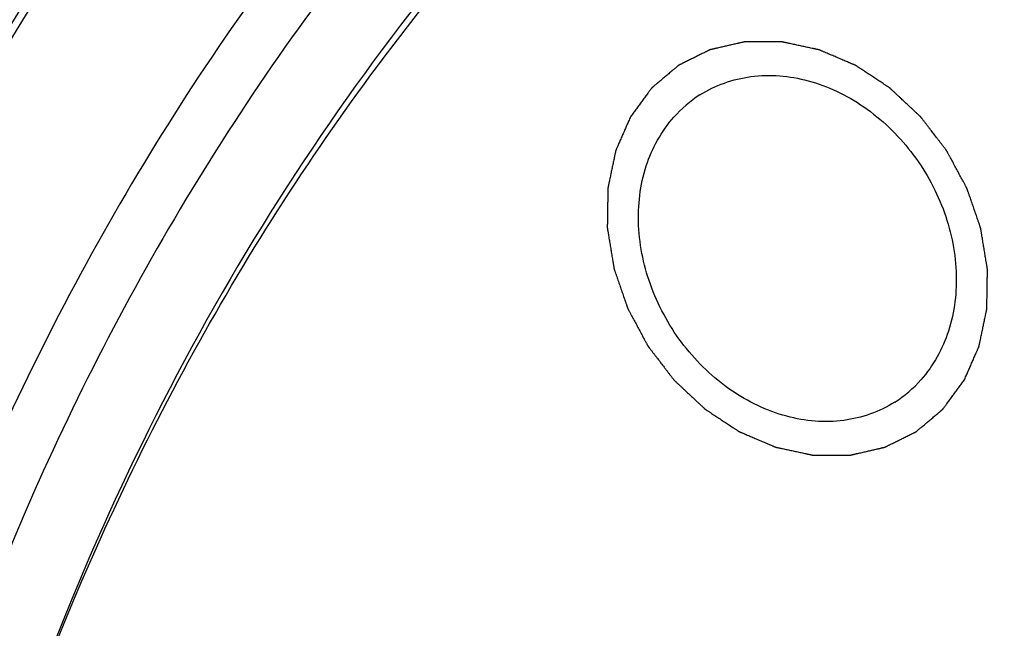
# Model space of a CAD drawing. Header units: millimetres. Extents: x 0 to 420, y 0 to 297.
# Tile 84 of 108: x 131.9 to 138.67, y 57.03 to 61.21. Entities that reach past the tile are written whole.
import ezdxf

# ---------------------------------------------------------------- set-up
doc = ezdxf.new("R2010")
doc.units = ezdxf.units.MM
doc.header["$LTSCALE"] = 23.1
for name, color, linetype in [('030', 7, 'CONTINUOUS'), ('NOS-TELESO', 7, 'CONTINUOUS'), ('PRIR-VYST', 7, 'CONTINUOUS')]:
    doc.layers.add(name, color=color, linetype=linetype)

msp = doc.modelspace()

# ---------------------------------------------------------------- linework, layer by layer
at = {"layer": '030', "color": 7, "linetype": 'Continuous'}
for points, knots in [([(140.28626, 26.71272), (138.67621, 27.98819), (135.70282, 30.90896), (132.21755, 36.08105), (129.84289, 41.80716), (128.72219, 47.75876), (128.93171, 53.59814), (130.47803, 58.98431), (132.85517, 62.8545), (135.29658, 65.36397), (136.67529, 66.41277), (137.39619, 66.88002)], [0, 0, 0, 0, 0.1326998, 0.2670249, 0.400397, 0.5304145, 0.6553332, 0.7744919, 0.8885949, 0.9445, 1, 1, 1, 1]), ([(138.33182, 65.87218), (137.63195, 65.44612), (136.29064, 64.482), (133.90509, 62.14723), (131.56252, 58.49991), (130.01067, 53.37513), (129.75448, 47.78635), (130.79282, 42.0701), (133.05376, 36.56147), (136.39701, 31.58695), (139.25819, 28.78298), (140.80823, 27.5617)], [0, 0, 0, 0, 0.055268, 0.1108992, 0.2244511, 0.343244, 0.4680874, 0.5983123, 0.7320895, 0.8668922, 1, 1, 1, 1]), ([(138.52143, 65.54923), (137.83404, 65.12855), (136.51687, 64.17725), (134.17506, 61.87565), (131.87709, 58.2836), (130.35741, 53.24012), (130.11094, 47.7422), (131.13632, 42.12025), (133.36276, 36.70323), (136.65237, 31.8116), (139.46665, 29.05417), (140.99114, 27.85302)], [0, 0, 0, 0, 0.0552639, 0.1108965, 0.2244627, 0.3432733, 0.4681283, 0.5983539, 0.7321218, 0.8669087, 1, 1, 1, 1]), ([(138.5083, 64.86202), (137.59028, 64.27181), (135.86207, 62.88187), (133.73973, 60.28075), (132.13801, 57.2387), (131.45883, 55.01551), (131.21356, 53.86769)], [0, 0, 0, 0, 0.2420781, 0.4876668, 0.7396549, 1, 1, 1, 1])]:
    msp.add_open_spline(points, degree=3, knots=knots, dxfattribs=at)
at = {"layer": 'NOS-TELESO', "color": 7, "linetype": 'Continuous'}
for points, knots in [([(138.43144, 23.49535), (136.93395, 24.67523), (134.11679, 27.31291), (130.58136, 31.90499), (127.81805, 37.00579), (125.93274, 42.42363), (124.99727, 47.95519), (125.04324, 52.53488), (125.5905, 56.04363), (126.24178, 58.5498), (127.13166, 60.92904), (128.25189, 63.15852), (129.59194, 65.21641), (131.13908, 67.08254), (132.87842, 68.73845), (134.79305, 70.16778), (136.86419, 71.35639), (139.07145, 72.29265), (141.39311, 72.96753), (143.80636, 73.3747), (146.28766, 73.51054), (148.81293, 73.37409), (151.35783, 72.96703), (153.89785, 72.29366), (156.40901, 71.36049), (159.71021, 69.7712), (162.03509, 68.23423), (163.49606, 67.08314)], [0, 0, 0, 0, 0.0674969, 0.1358969, 0.2043492, 0.2719971, 0.3380787, 0.402026, 0.4331344, 0.4636319, 0.4935394, 0.5229027, 0.5517913, 0.5802971, 0.6085306, 0.6366161, 0.6646856, 0.6928717, 0.7213013, 0.7500887, 0.7793306, 0.8091021, 0.8394549, 0.8704158, 0.9019875, 0.9341498, 1, 1, 1, 1]), ([(138.45487, 23.33533), (137.50406, 24.08447), (135.67109, 25.69479), (133.17707, 28.39059), (130.95512, 31.3441), (129.03911, 34.51043), (127.45782, 37.84199), (126.2352, 41.28858), (125.38985, 44.79837), (124.93482, 48.31854), (124.87745, 51.79612), (125.21921, 55.17866), (125.95575, 58.41496), (127.07688, 61.45571), (128.56651, 64.2541), (130.40297, 66.76668), (132.55786, 68.95335), (134.18851, 70.17342), (135.04061, 70.71561)], [0, 0, 0, 0, 0.0661044, 0.1329508, 0.2002251, 0.2675932, 0.3347168, 0.4012686, 0.4669484, 0.5314978, 0.5947153, 0.6564699, 0.7167132, 0.7754882, 0.8329337, 0.8892814, 0.944845, 1, 1, 1, 1]), ([(140.13796, 26.463), (139.32118, 27.10654), (137.74706, 28.4905), (135.60704, 30.80867), (133.70278, 33.34922), (132.06371, 36.07302), (130.71478, 38.93854), (129.67672, 41.90203), (128.96556, 44.91828), (128.59243, 47.9413), (128.56346, 50.92495), (128.87965, 53.8236), (129.53687, 56.59276), (130.52591, 59.18961), (131.83232, 61.57356), (133.43683, 63.70704), (135.31422, 65.55548), (136.73097, 66.57975), (137.4704, 67.03291)], [0, 0, 0, 0, 0.0661619, 0.1330695, 0.2004037, 0.2678253, 0.3349909, 0.4015693, 0.467257, 0.5317942, 0.5949797, 0.6566853, 0.7168677, 0.7755778, 0.8329641, 0.8892696, 0.9448197, 1, 1, 1, 1]), ([(140.29782, 26.60718), (139.48963, 27.24395), (137.93161, 28.61272), (135.81169, 30.90415), (133.92304, 33.41463), (132.29443, 36.10602), (130.95033, 38.93784), (129.9111, 41.86744), (129.19255, 44.85077), (128.80578, 47.8429), (128.75703, 50.79889), (129.04745, 53.67386), (129.57262, 55.98104), (130.15854, 57.74025), (130.84321, 59.41641), (131.89264, 61.38815), (133.19885, 63.17499), (134.37693, 64.46072), (135.3214, 65.34914), (136.32597, 66.16126), (137.03364, 66.65004), (137.39571, 66.88042)], [0, 0, 0, 0, 0.0660971, 0.1329362, 0.2002032, 0.2675639, 0.33468, 0.4012245, 0.4668971, 0.5314395, 0.59465, 0.6563979, 0.7166345, 0.7462118, 0.7754355, 0.8328746, 0.8892161, 0.9170895, 0.9448119, 0.9724318, 1, 1, 1, 1])]:
    msp.add_open_spline(points, degree=3, knots=knots, dxfattribs=at)
at = {"layer": 'PRIR-VYST', "color": 7, "linetype": 'Continuous'}
for centre, start, end in [((137.03036, 59.97601), 122.516198, 138.434897), ((137.45475, 59.30367), 302.516198, 318.434897)]:
    msp.add_arc(centre, 0.85243, start, end, dxfattribs=at)
for points, knots in [([(141.09235, 28.29612), (139.62532, 29.45664), (136.91652, 32.11609), (133.7445, 36.82791), (131.58809, 42.04462), (130.57889, 47.46438), (130.78486, 52.77597), (132.21475, 57.66909), (134.8043, 61.83736), (137.23084, 63.96048), (138.54933, 64.79944)], [0, 0, 0, 0, 0.1328555, 0.2673527, 0.4008761, 0.5309888, 0.6559231, 0.775017, 0.8890049, 1, 1, 1, 1]), ([(138.39016, 58.73563), (138.39439, 58.74528), (138.40284, 58.76458), (138.41551, 58.79352), (138.42818, 58.82247), (138.44086, 58.85141), (138.45142, 58.87553), (138.45987, 58.89483), (138.46621, 58.9093), (138.47149, 58.92136), (138.47571, 58.93101), (138.47888, 58.93825), (138.48205, 58.94548), (138.48469, 58.95151), (138.4868, 58.95634), (138.48812, 58.95935), (138.48918, 58.96176), (138.48997, 58.96357), (138.49063, 58.96508), (138.4911, 58.96613), (138.49135, 58.96674), (138.49158, 58.96718), (138.49165, 58.9677), (138.49181, 58.96836), (138.49204, 58.96954), (138.4924, 58.97121), (138.49282, 58.97322), (138.49338, 58.9759), (138.49408, 58.97925), (138.4952, 58.9846), (138.4966, 58.9913), (138.49828, 58.99934), (138.49997, 59.00737), (138.50221, 59.01809), (138.50501, 59.03148), (138.50838, 59.04756), (138.51286, 59.06899), (138.51847, 59.09578), (138.52407, 59.12257), (138.52856, 59.144), (138.53192, 59.16007), (138.53472, 59.17347), (138.53697, 59.18418), (138.53865, 59.19222), (138.54033, 59.20026), (138.54173, 59.20695), (138.54285, 59.21231), (138.54355, 59.21566), (138.54412, 59.21834), (138.54454, 59.22035), (138.54488, 59.22202), (138.54514, 59.22319), (138.54526, 59.22387), (138.5454, 59.22436), (138.54538, 59.2249), (138.5454, 59.22561), (138.54541, 59.22686), (138.54544, 59.22863), (138.54547, 59.23077), (138.54552, 59.23361), (138.54557, 59.23716), (138.54566, 59.24285), (138.54577, 59.24996), (138.5459, 59.25849), (138.54603, 59.26702), (138.54621, 59.2784), (138.54643, 59.29262), (138.54669, 59.30968), (138.54704, 59.33243), (138.54748, 59.36087), (138.54791, 59.38931), (138.54826, 59.41206), (138.54852, 59.42912), (138.54874, 59.44334), (138.54892, 59.45471), (138.54905, 59.46324), (138.54918, 59.47177), (138.54929, 59.47888), (138.54938, 59.48457), (138.54943, 59.48813), (138.54947, 59.49097), (138.54951, 59.4931), (138.54953, 59.49488), (138.54956, 59.49612), (138.54956, 59.49684), (138.5496, 59.49736), (138.54947, 59.49792), (138.54936, 59.49866), (138.54914, 59.49995), (138.54884, 59.5018), (138.54847, 59.50401), (138.54799, 59.50696), (138.54738, 59.51065), (138.5464, 59.51656), (138.54518, 59.52394), (138.54372, 59.53279), (138.54225, 59.54165), (138.5403, 59.55346), (138.53786, 59.56822), (138.53493, 59.58593), (138.53103, 59.60954), (138.52615, 59.63906), (138.52127, 59.66858), (138.51737, 59.6922), (138.51444, 59.70991), (138.512, 59.72467), (138.51005, 59.73647), (138.50858, 59.74533), (138.50712, 59.75419), (138.5059, 59.76157), (138.50492, 59.76747), (138.50431, 59.77116), (138.50382, 59.77411), (138.50346, 59.77633), (138.50315, 59.77817), (138.50294, 59.77946), (138.50281, 59.7802), (138.50275, 59.78076), (138.50254, 59.78129), (138.5023, 59.782), (138.50186, 59.78324), (138.50125, 59.78502), (138.50051, 59.78715), (138.49953, 59.79), (138.4983, 59.79355), (138.49633, 59.79924), (138.49387, 59.80635), (138.49092, 59.81489), (138.48797, 59.82342), (138.48403, 59.8348), (138.47911, 59.84902), (138.47321, 59.86609), (138.46533, 59.88884), (138.45549, 59.91728), (138.44565, 59.94573), (138.43778, 59.96848), (138.43188, 59.98555), (138.42696, 59.99977), (138.42302, 60.01115), (138.42007, 60.01968), (138.41712, 60.02822), (138.41466, 60.03533), (138.41269, 60.04102), (138.41146, 60.04457), (138.41047, 60.04742), (138.40974, 60.04955), (138.40912, 60.05133), (138.4087, 60.05257), (138.40844, 60.05328), (138.40829, 60.05382), (138.40798, 60.05432), (138.40763, 60.05499), (138.40699, 60.05616), (138.40609, 60.05784), (138.40501, 60.05985), (138.40356, 60.06253), (138.40175, 60.06588), (138.39886, 60.07124), (138.39524, 60.07794), (138.3909, 60.08598), (138.38656, 60.09402), (138.38078, 60.10474), (138.37354, 60.11814), (138.36486, 60.13422), (138.35329, 60.15566), (138.33883, 60.18246), (138.32436, 60.20926), (138.31279, 60.2307), (138.30411, 60.24679), (138.29688, 60.26019), (138.29109, 60.27091), (138.28675, 60.27895), (138.28241, 60.28699), (138.2788, 60.29369), (138.2759, 60.29905), (138.27409, 60.3024), (138.27265, 60.30508), (138.27156, 60.30709), (138.27066, 60.30876), (138.27003, 60.30994), (138.26966, 60.3106), (138.26942, 60.31112), (138.26904, 60.31156), (138.26859, 60.31217), (138.26777, 60.31322), (138.26661, 60.31473), (138.26522, 60.31654), (138.26337, 60.31895), (138.26105, 60.32197), (138.25734, 60.3268), (138.25271, 60.33283), (138.24715, 60.34007), (138.24158, 60.34732), (138.23417, 60.35697), (138.2249, 60.36904), (138.21377, 60.38352), (138.19894, 60.40283), (138.1804, 60.42697), (138.16186, 60.45111), (138.14703, 60.47042), (138.13591, 60.4849), (138.12664, 60.49697), (138.11922, 60.50663), (138.11366, 60.51387), (138.1081, 60.52111), (138.10346, 60.52714), (138.09976, 60.53197), (138.09744, 60.53499), (138.09558, 60.5374), (138.0942, 60.53921), (138.09303, 60.54072), (138.09223, 60.54178), (138.09176, 60.54238), (138.09143, 60.54285), (138.09099, 60.54322), (138.09044, 60.54375), (138.08946, 60.54466), (138.08807, 60.54597), (138.08639, 60.54753), (138.08416, 60.54962), (138.08137, 60.55223), (138.0769, 60.55641), (138.07132, 60.56163), (138.06462, 60.5679), (138.05793, 60.57416), (138.049, 60.58252), (138.03783, 60.59296), (138.02444, 60.60549), (138.00658, 60.6222), (137.98426, 60.64308), (137.96193, 60.66397), (137.94407, 60.68067), (137.93068, 60.6932), (137.91952, 60.70365), (137.91059, 60.712), (137.90389, 60.71827), (137.89719, 60.72453), (137.89161, 60.72975), (137.88714, 60.73393), (137.88435, 60.73654), (137.88212, 60.73863), (137.88045, 60.7402), (137.87905, 60.7415), (137.87808, 60.74242), (137.87751, 60.74293), (137.87711, 60.74335), (137.87664, 60.74362), (137.87603, 60.74404), (137.87496, 60.74473), (137.87343, 60.74574), (137.87159, 60.74695), (137.86914, 60.74856), (137.86608, 60.75058), (137.86119, 60.7538), (137.85507, 60.75782), (137.84773, 60.76265), (137.84038, 60.76749), (137.83059, 60.77393), (137.81835, 60.78198), (137.80366, 60.79164), (137.78408, 60.80453), (137.7596, 60.82063), (137.73513, 60.83674), (137.71554, 60.84962), (137.70086, 60.85929), (137.68862, 60.86734), (137.67883, 60.87378), (137.67148, 60.87861), (137.66414, 60.88344), (137.65802, 60.88747), (137.65312, 60.89069), (137.65006, 60.89271), (137.64762, 60.89432), (137.64578, 60.89552), (137.64425, 60.89653), (137.64318, 60.89724), (137.64257, 60.89763), (137.64212, 60.89797), (137.64162, 60.89814), (137.64097, 60.89843), (137.63983, 60.89891), (137.6382, 60.89961), (137.63624, 60.90044), (137.63364, 60.90155), (137.63038, 60.90294), (137.62517, 60.90516), (137.61865, 60.90794), (137.61083, 60.91128), (137.60301, 60.91461), (137.59259, 60.91906), (137.57956, 60.92461), (137.56392, 60.93128), (137.54307, 60.94017), (137.517, 60.95129), (137.49094, 60.9624), (137.47009, 60.97129), (137.45445, 60.97796), (137.44142, 60.98351), (137.431, 60.98796), (137.42318, 60.99129), (137.41536, 60.99463), (137.40884, 60.99741), (137.40363, 60.99963), (137.40037, 61.00102), (137.39776, 61.00213), (137.39581, 61.00296), (137.39418, 61.00366), (137.39304, 61.00415), (137.39239, 61.00441), (137.3919, 61.00466), (137.3914, 61.00473), (137.39073, 61.00488), (137.38957, 61.00513), (137.3879, 61.00549), (137.3859, 61.00591), (137.38324, 61.00648), (137.3799, 61.0072), (137.37457, 61.00834), (137.36791, 61.00976), (137.35991, 61.01147), (137.35192, 61.01318), (137.34125, 61.01546), (137.32793, 61.01831), (137.31193, 61.02173), (137.29061, 61.02629), (137.26395, 61.03198), (137.2373, 61.03768), (137.21597, 61.04224), (137.19998, 61.04566), (137.18665, 61.04851), (137.17599, 61.05079), (137.16799, 61.0525), (137.15999, 61.05421), (137.15333, 61.05563), (137.148, 61.05677), (137.14467, 61.05749), (137.142, 61.05806), (137.14, 61.05848), (137.13833, 61.05884), (137.13717, 61.05909), (137.1365, 61.05922), (137.136, 61.05937), (137.1355, 61.05933), (137.13483, 61.05934), (137.13367, 61.05934), (137.132, 61.05934), (137.13, 61.05934), (137.12733, 61.05934), (137.12399, 61.05934), (137.11865, 61.05935), (137.11198, 61.05935), (137.10397, 61.05936), (137.09596, 61.05936), (137.08529, 61.05937), (137.07194, 61.05938), (137.05593, 61.05939), (137.03457, 61.0594), (137.00788, 61.05942), (136.98119, 61.05943), (136.95984, 61.05944), (136.94382, 61.05945), (136.93048, 61.05946), (136.9198, 61.05947), (136.91179, 61.05947), (136.90378, 61.05948), (136.89711, 61.05948), (136.89177, 61.05949), (136.88844, 61.05949), (136.88577, 61.05949), (136.88377, 61.05949), (136.8821, 61.05949), (136.88093, 61.0595), (136.88027, 61.05948), (136.87975, 61.05952), (136.8793, 61.05938), (136.87868, 61.05925), (136.8776, 61.05899), (136.87604, 61.05864), (136.87419, 61.05822), (136.87171, 61.05765), (136.86861, 61.05694), (136.86366, 61.05581), (136.85746, 61.05439), (136.85003, 61.05269), (136.8426, 61.05099), (136.83269, 61.04872), (136.8203, 61.04589), (136.80543, 61.04249), (136.78561, 61.03796), (136.76083, 61.03229), (136.73605, 61.02662), (136.71623, 61.02209), (136.70137, 61.01869), (136.68898, 61.01585), (136.67907, 61.01359), (136.67163, 61.01189), (136.6642, 61.01019), (136.65801, 61.00877), (136.65305, 61.00764), (136.64995, 61.00693), (136.64748, 61.00636), (136.64562, 61.00594), (136.64407, 61.00558), (136.64298, 61.00534), (136.64237, 61.00518), (136.64189, 61.00511), (136.64149, 61.00487), (136.64092, 61.0046), (136.63994, 61.00411), (136.63854, 61.00342), (136.63686, 61.00259), (136.63462, 61.00148), (136.63182, 61.0001), (136.62735, 60.99788), (136.62175, 60.99511), (136.61503, 60.99178), (136.60831, 60.98846), (136.59935, 60.98403), (136.58816, 60.97848), (136.57472, 60.97183), (136.55681, 60.96297), (136.53441, 60.95188), (136.51202, 60.9408), (136.4941, 60.93193), (136.48067, 60.92528), (136.46947, 60.91974), (136.46051, 60.9153), (136.45379, 60.91198), (136.44707, 60.90865), (136.44148, 60.90588), (136.437, 60.90366), (136.4342, 60.90228), (136.43196, 60.90117), (136.43028, 60.90034), (136.42888, 60.89964), (136.4279, 60.89917), (136.42734, 60.89888), (136.4269, 60.8987), (136.42657, 60.89837), (136.42608, 60.89798), (136.42525, 60.89727), (136.42405, 60.89627), (136.42261, 60.89506), (136.42069, 60.89345), (136.4183, 60.89144), (136.41447, 60.88822), (136.40968, 60.88421), (136.40393, 60.87938), (136.39818, 60.87456), (136.39052, 60.86813), (136.38094, 60.86009), (136.36945, 60.85044), (136.35412, 60.83758), (136.33496, 60.8215), (136.31581, 60.80542), (136.30048, 60.79256), (136.28898, 60.78291), (136.27941, 60.77487), (136.27174, 60.76844), (136.266, 60.76361), (136.26025, 60.75879), (136.25546, 60.75477), (136.25163, 60.75155), (136.24923, 60.74954), (136.24732, 60.74794), (136.24588, 60.74673), (136.24468, 60.74572), (136.24384, 60.74503), (136.24337, 60.74461), (136.24299, 60.74434), (136.24272, 60.74392), (136.24233, 60.74341), (136.24166, 60.74249), (136.24069, 60.74119), (136.23954, 60.73962), (136.23799, 60.73754), (136.23607, 60.73493), (136.23298, 60.73076), (136.22913, 60.72554), (136.2245, 60.71928), (136.21987, 60.71303), (136.2137, 60.70468), (136.20599, 60.69425), (136.19674, 60.68173), (136.1844, 60.66504), (136.16897, 60.64418), (136.15047, 60.61915), (136.13196, 60.59411), (136.11345, 60.56908), (136.10111, 60.55239), (136.09494, 60.54404)], [0, 0, 0, 0, 0.0078125, 0.015625, 0.0234375, 0.03125, 0.0390625, 0.0429688, 0.046875, 0.0507812, 0.0527344, 0.0546875, 0.0566406, 0.0585938, 0.0595703, 0.0605469, 0.0610352, 0.0615234, 0.0620117, 0.0622559, 0.0623779, 0.0625, 0.0626221, 0.0627441, 0.0629883, 0.0634766, 0.0639648, 0.0644531, 0.0654297, 0.0664062, 0.0683594, 0.0703125, 0.0722656, 0.0742188, 0.078125, 0.0820312, 0.0859375, 0.09375, 0.1015625, 0.1054688, 0.109375, 0.1132812, 0.1152344, 0.1171875, 0.1191406, 0.1210938, 0.1220703, 0.1230469, 0.1235352, 0.1240234, 0.1245117, 0.1247559, 0.1248779, 0.125, 0.1251221, 0.1252441, 0.1254883, 0.1259766, 0.1264648, 0.1269531, 0.1279297, 0.1289062, 0.1308594, 0.1328125, 0.1347656, 0.1367188, 0.140625, 0.1445312, 0.1484375, 0.15625, 0.1640625, 0.1679688, 0.171875, 0.1757812, 0.1777344, 0.1796875, 0.1816406, 0.1835938, 0.1845703, 0.1855469, 0.1860352, 0.1865234, 0.1870117, 0.1872559, 0.1873779, 0.1875, 0.1876221, 0.1877441, 0.1879883, 0.1884766, 0.1889648, 0.1894531, 0.1904297, 0.1914062, 0.1933594, 0.1953125, 0.1972656, 0.1992188, 0.203125, 0.2070312, 0.2109375, 0.21875, 0.2265625, 0.2304688, 0.234375, 0.2382812, 0.2402344, 0.2421875, 0.2441406, 0.2460938, 0.2470703, 0.2480469, 0.2485352, 0.2490234, 0.2495117, 0.2497559, 0.2498779, 0.25, 0.2501221, 0.2502441, 0.2504883, 0.2509766, 0.2514648, 0.2519531, 0.2529297, 0.2539062, 0.2558594, 0.2578125, 0.2597656, 0.2617188, 0.265625, 0.2695312, 0.2734375, 0.28125, 0.2890625, 0.2929688, 0.296875, 0.3007812, 0.3027344, 0.3046875, 0.3066406, 0.3085938, 0.3095703, 0.3105469, 0.3110352, 0.3115234, 0.3120117, 0.3122559, 0.3123779, 0.3125, 0.3126221, 0.3127441, 0.3129883, 0.3134766, 0.3139648, 0.3144531, 0.3154297, 0.3164062, 0.3183594, 0.3203125, 0.3222656, 0.3242188, 0.328125, 0.3320312, 0.3359375, 0.34375, 0.3515625, 0.3554688, 0.359375, 0.3632812, 0.3652344, 0.3671875, 0.3691406, 0.3710938, 0.3720703, 0.3730469, 0.3735352, 0.3740234, 0.3745117, 0.3747559, 0.3748779, 0.375, 0.3751221, 0.3752441, 0.3754883, 0.3759766, 0.3764648, 0.3769531, 0.3779297, 0.3789062, 0.3808594, 0.3828125, 0.3847656, 0.3867188, 0.390625, 0.3945312, 0.3984375, 0.40625, 0.4140625, 0.4179688, 0.421875, 0.4257812, 0.4277344, 0.4296875, 0.4316406, 0.4335938, 0.4345703, 0.4355469, 0.4360352, 0.4365234, 0.4370117, 0.4372559, 0.4373779, 0.4375, 0.4376221, 0.4377441, 0.4379883, 0.4384766, 0.4389648, 0.4394531, 0.4404297, 0.4414062, 0.4433594, 0.4453125, 0.4472656, 0.4492188, 0.453125, 0.4570312, 0.4609375, 0.46875, 0.4765625, 0.4804688, 0.484375, 0.4882812, 0.4902344, 0.4921875, 0.4941406, 0.4960938, 0.4970703, 0.4980469, 0.4985352, 0.4990234, 0.4995117, 0.4997559, 0.4998779, 0.5, 0.5001221, 0.5002441, 0.5004883, 0.5009766, 0.5014648, 0.5019531, 0.5029297, 0.5039062, 0.5058594, 0.5078125, 0.5097656, 0.5117188, 0.515625, 0.5195312, 0.5234375, 0.53125, 0.5390625, 0.5429688, 0.546875, 0.5507812, 0.5527344, 0.5546875, 0.5566406, 0.5585938, 0.5595703, 0.5605469, 0.5610352, 0.5615234, 0.5620117, 0.5622559, 0.5623779, 0.5625, 0.5626221, 0.5627441, 0.5629883, 0.5634766, 0.5639648, 0.5644531, 0.5654297, 0.5664062, 0.5683594, 0.5703125, 0.5722656, 0.5742188, 0.578125, 0.5820312, 0.5859375, 0.59375, 0.6015625, 0.6054688, 0.609375, 0.6132812, 0.6152344, 0.6171875, 0.6191406, 0.6210938, 0.6220703, 0.6230469, 0.6235352, 0.6240234, 0.6245117, 0.6247559, 0.6248779, 0.625, 0.6251221, 0.6252441, 0.6254883, 0.6259766, 0.6264648, 0.6269531, 0.6279297, 0.6289062, 0.6308594, 0.6328125, 0.6347656, 0.6367188, 0.640625, 0.6445312, 0.6484375, 0.65625, 0.6640625, 0.6679688, 0.671875, 0.6757812, 0.6777344, 0.6796875, 0.6816406, 0.6835938, 0.6845703, 0.6855469, 0.6860352, 0.6865234, 0.6870117, 0.6872559, 0.6873779, 0.6875, 0.6876221, 0.6877441, 0.6879883, 0.6884766, 0.6889648, 0.6894531, 0.6904297, 0.6914062, 0.6933594, 0.6953125, 0.6972656, 0.6992188, 0.703125, 0.7070312, 0.7109375, 0.71875, 0.7265625, 0.7304688, 0.734375, 0.7382812, 0.7402344, 0.7421875, 0.7441406, 0.7460938, 0.7470703, 0.7480469, 0.7485352, 0.7490234, 0.7495117, 0.7497559, 0.7498779, 0.75, 0.7501221, 0.7502441, 0.7504883, 0.7509766, 0.7514648, 0.7519531, 0.7529297, 0.7539062, 0.7558594, 0.7578125, 0.7597656, 0.7617188, 0.765625, 0.7695312, 0.7734375, 0.78125, 0.7890625, 0.7929688, 0.796875, 0.8007812, 0.8027344, 0.8046875, 0.8066406, 0.8085938, 0.8095703, 0.8105469, 0.8110352, 0.8115234, 0.8120117, 0.8122559, 0.8123779, 0.8125, 0.8126221, 0.8127441, 0.8129883, 0.8134766, 0.8139648, 0.8144531, 0.8154297, 0.8164062, 0.8183594, 0.8203125, 0.8222656, 0.8242188, 0.828125, 0.8320312, 0.8359375, 0.84375, 0.8515625, 0.8554688, 0.859375, 0.8632812, 0.8652344, 0.8671875, 0.8691406, 0.8710938, 0.8720703, 0.8730469, 0.8735352, 0.8740234, 0.8745117, 0.8747559, 0.8748779, 0.875, 0.8751221, 0.8752441, 0.8754883, 0.8759766, 0.8764648, 0.8769531, 0.8779297, 0.8789062, 0.8808594, 0.8828125, 0.8847656, 0.8867188, 0.890625, 0.8945312, 0.8984375, 0.90625, 0.9140625, 0.9179688, 0.921875, 0.9257812, 0.9277344, 0.9296875, 0.9316406, 0.9335938, 0.9345703, 0.9355469, 0.9360352, 0.9365234, 0.9370117, 0.9372559, 0.9373779, 0.9375, 0.9376221, 0.9377441, 0.9379883, 0.9384766, 0.9389648, 0.9394531, 0.9404297, 0.9414062, 0.9433594, 0.9453125, 0.9472656, 0.9492188, 0.953125, 0.9570312, 0.9609375, 0.96875, 0.9765625, 0.984375, 0.9921875, 1, 1, 1, 1]), ([(136.57214, 60.69482), (136.67706, 60.76152), (136.92754, 60.84951), (137.33254, 60.81352), (137.7189, 60.62706), (138.04147, 60.31757), (138.26332, 59.92369), (138.35716, 59.49222), (138.30956, 59.07474), (138.17753, 58.83397), (138.09254, 58.7381)], [0, 0, 0, 0, 0.1122198, 0.2307304, 0.3580591, 0.4922104, 0.6281973, 0.7602936, 0.8843564, 1, 1, 1, 1]), ([(136.09494, 60.54404), (136.09072, 60.5344), (136.08227, 60.5151), (136.06959, 60.48616), (136.05692, 60.45721), (136.04424, 60.42827), (136.03368, 60.40415), (136.02523, 60.38485), (136.0189, 60.37038), (136.01362, 60.35832), (136.00939, 60.34867), (136.00622, 60.34143), (136.00305, 60.3342), (136.00041, 60.32817), (135.9983, 60.32334), (135.99698, 60.32033), (135.99592, 60.31792), (135.99513, 60.31611), (135.99447, 60.3146), (135.99401, 60.31355), (135.99375, 60.31294), (135.99352, 60.3125), (135.99345, 60.31198), (135.9933, 60.31132), (135.99306, 60.31014), (135.99271, 60.30847), (135.99229, 60.30646), (135.99173, 60.30378), (135.99102, 60.30043), (135.9899, 60.29508), (135.9885, 60.28838), (135.98682, 60.28034), (135.98514, 60.2723), (135.9829, 60.26159), (135.98009, 60.24819), (135.97673, 60.23212), (135.97224, 60.21069), (135.96664, 60.1839), (135.96103, 60.15711), (135.95655, 60.13568), (135.95318, 60.11961), (135.95038, 60.10621), (135.94814, 60.0955), (135.94645, 60.08746), (135.94477, 60.07942), (135.94337, 60.07273), (135.94225, 60.06737), (135.94155, 60.06402), (135.94099, 60.06134), (135.94057, 60.05933), (135.94022, 60.05766), (135.93997, 60.05649), (135.93984, 60.05581), (135.9397, 60.05532), (135.93973, 60.05478), (135.9397, 60.05407), (135.93969, 60.05282), (135.93966, 60.05105), (135.93963, 60.04891), (135.93958, 60.04607), (135.93953, 60.04252), (135.93944, 60.03683), (135.93933, 60.02972), (135.9392, 60.02119), (135.93907, 60.01266), (135.9389, 60.00128), (135.93868, 59.98706), (135.93842, 59.97), (135.93807, 59.94725), (135.93763, 59.91881), (135.93719, 59.89037), (135.93684, 59.86762), (135.93658, 59.85056), (135.93636, 59.83634), (135.93619, 59.82497), (135.93605, 59.81644), (135.93592, 59.8079), (135.93581, 59.80079), (135.93573, 59.79511), (135.93567, 59.79155), (135.93563, 59.78871), (135.93559, 59.78658), (135.93557, 59.7848), (135.93555, 59.78356), (135.93555, 59.78284), (135.9355, 59.78232), (135.93563, 59.78175), (135.93574, 59.78102), (135.93596, 59.77973), (135.93626, 59.77788), (135.93663, 59.77567), (135.93712, 59.77272), (135.93773, 59.76903), (135.9387, 59.76312), (135.93992, 59.75574), (135.94139, 59.74689), (135.94285, 59.73803), (135.9448, 59.72622), (135.94724, 59.71146), (135.95017, 59.69375), (135.95407, 59.67014), (135.95895, 59.64062), (135.96383, 59.6111), (135.96774, 59.58748), (135.97067, 59.56977), (135.9731, 59.55501), (135.97506, 59.5432), (135.97652, 59.53435), (135.97798, 59.52549), (135.9792, 59.51811), (135.98018, 59.51221), (135.98079, 59.50852), (135.98128, 59.50557), (135.98164, 59.50335), (135.98195, 59.50151), (135.98216, 59.50022), (135.98229, 59.49948), (135.98235, 59.49892), (135.98257, 59.49839), (135.9828, 59.49768), (135.98324, 59.49644), (135.98385, 59.49466), (135.98459, 59.49253), (135.98557, 59.48968), (135.9868, 59.48613), (135.98877, 59.48044), (135.99123, 59.47333), (135.99418, 59.46479), (135.99714, 59.45626), (136.00107, 59.44488), (136.00599, 59.43066), (136.0119, 59.41359), (136.01977, 59.39084), (136.02961, 59.36239), (136.03945, 59.33395), (136.04732, 59.31119), (136.05323, 59.29413), (136.05815, 59.27991), (136.06208, 59.26853), (136.06503, 59.26), (136.06799, 59.25146), (136.07045, 59.24435), (136.07241, 59.23866), (136.07364, 59.23511), (136.07463, 59.23226), (136.07537, 59.23013), (136.07598, 59.22835), (136.07641, 59.22711), (136.07666, 59.2264), (136.07682, 59.22585), (136.07712, 59.22536), (136.07747, 59.22469), (136.07811, 59.22352), (136.07901, 59.22184), (136.0801, 59.21983), (136.08154, 59.21715), (136.08335, 59.2138), (136.08625, 59.20844), (136.08986, 59.20174), (136.0942, 59.1937), (136.09854, 59.18566), (136.10433, 59.17494), (136.11156, 59.16154), (136.12024, 59.14546), (136.13181, 59.12402), (136.14628, 59.09722), (136.16074, 59.07041), (136.17231, 59.04897), (136.18099, 59.03289), (136.18823, 59.01949), (136.19401, 59.00877), (136.19835, 59.00073), (136.20269, 58.99269), (136.20631, 58.98599), (136.2092, 58.98063), (136.21101, 58.97728), (136.21246, 58.9746), (136.21354, 58.97259), (136.21445, 58.97092), (136.21507, 58.96974), (136.21544, 58.96908), (136.21569, 58.96856), (136.21606, 58.96812), (136.21652, 58.96751), (136.21733, 58.96646), (136.21849, 58.96495), (136.21988, 58.96314), (136.22174, 58.96072), (136.22405, 58.95771), (136.22776, 58.95288), (136.2324, 58.94685), (136.23796, 58.9396), (136.24352, 58.93236), (136.25094, 58.92271), (136.26021, 58.91064), (136.27133, 58.89616), (136.28616, 58.87685), (136.3047, 58.85271), (136.32324, 58.82857), (136.33807, 58.80926), (136.3492, 58.79478), (136.35846, 58.78271), (136.36588, 58.77305), (136.37144, 58.76581), (136.377, 58.75857), (136.38164, 58.75253), (136.38535, 58.74771), (136.38766, 58.74469), (136.38952, 58.74228), (136.39091, 58.74046), (136.39207, 58.73896), (136.39288, 58.7379), (136.39335, 58.7373), (136.39367, 58.73683), (136.39411, 58.73646), (136.39466, 58.73593), (136.39565, 58.73502), (136.39704, 58.73371), (136.39871, 58.73215), (136.40095, 58.73006), (136.40374, 58.72745), (136.4082, 58.72327), (136.41378, 58.71805), (136.42048, 58.71178), (136.42718, 58.70552), (136.43611, 58.69716), (136.44727, 58.68672), (136.46066, 58.67419), (136.47852, 58.65748), (136.50085, 58.6366), (136.52317, 58.61571), (136.54103, 58.59901), (136.55443, 58.58647), (136.56559, 58.57603), (136.57452, 58.56768), (136.58122, 58.56141), (136.58791, 58.55515), (136.59349, 58.54993), (136.59796, 58.54575), (136.60075, 58.54314), (136.60298, 58.54105), (136.60466, 58.53948), (136.60605, 58.53818), (136.60703, 58.53726), (136.60759, 58.53675), (136.60799, 58.53633), (136.60847, 58.53606), (136.60907, 58.53564), (136.61015, 58.53494), (136.61168, 58.53393), (136.61351, 58.53273), (136.61596, 58.53112), (136.61902, 58.5291), (136.62392, 58.52588), (136.63003, 58.52186), (136.63738, 58.51702), (136.64472, 58.51219), (136.65451, 58.50575), (136.66675, 58.4977), (136.68144, 58.48803), (136.70102, 58.47515), (136.7255, 58.45905), (136.74998, 58.44294), (136.76956, 58.43006), (136.78425, 58.42039), (136.79649, 58.41234), (136.80628, 58.4059), (136.81362, 58.40107), (136.82096, 58.39623), (136.82708, 58.39221), (136.83198, 58.38899), (136.83504, 58.38697), (136.83749, 58.38536), (136.83932, 58.38415), (136.84085, 58.38315), (136.84192, 58.38244), (136.84254, 58.38205), (136.84299, 58.38171), (136.84349, 58.38154), (136.84413, 58.38125), (136.84528, 58.38077), (136.8469, 58.38007), (136.84886, 58.37924), (136.85147, 58.37813), (136.85472, 58.37674), (136.85994, 58.37452), (136.86645, 58.37174), (136.87427, 58.3684), (136.88209, 58.36507), (136.89252, 58.36062), (136.90555, 58.35507), (136.92118, 58.3484), (136.94204, 58.33951), (136.9681, 58.32839), (136.99416, 58.31728), (137.01501, 58.30839), (137.03065, 58.30172), (137.04368, 58.29616), (137.05411, 58.29172), (137.06193, 58.28838), (137.06975, 58.28505), (137.07626, 58.28227), (137.08148, 58.28005), (137.08473, 58.27866), (137.08734, 58.27755), (137.08929, 58.27671), (137.09092, 58.27602), (137.09206, 58.27553), (137.09272, 58.27526), (137.0932, 58.27502), (137.0937, 58.27495), (137.09437, 58.27479), (137.09554, 58.27455), (137.0972, 58.27419), (137.0992, 58.27377), (137.10187, 58.2732), (137.1052, 58.27248), (137.11053, 58.27134), (137.11719, 58.26992), (137.12519, 58.26821), (137.13319, 58.2665), (137.14385, 58.26422), (137.15718, 58.26137), (137.17317, 58.25795), (137.1945, 58.25339), (137.22115, 58.24769), (137.24781, 58.242), (137.26913, 58.23744), (137.28513, 58.23402), (137.29845, 58.23117), (137.30912, 58.22889), (137.31711, 58.22718), (137.32511, 58.22547), (137.33177, 58.22405), (137.33711, 58.22291), (137.34044, 58.22219), (137.3431, 58.22162), (137.3451, 58.22119), (137.34677, 58.22084), (137.34794, 58.22059), (137.3486, 58.22046), (137.3491, 58.22031), (137.3496, 58.22035), (137.35027, 58.22034), (137.35144, 58.22034), (137.35311, 58.22034), (137.35511, 58.22034), (137.35778, 58.22034), (137.36111, 58.22033), (137.36645, 58.22033), (137.37312, 58.22033), (137.38113, 58.22032), (137.38914, 58.22032), (137.39982, 58.22031), (137.41316, 58.2203), (137.42918, 58.22029), (137.45053, 58.22028), (137.47722, 58.22026), (137.50391, 58.22025), (137.52527, 58.22023), (137.54128, 58.22022), (137.55463, 58.22022), (137.5653, 58.22021), (137.57331, 58.22021), (137.58132, 58.2202), (137.58799, 58.2202), (137.59333, 58.22019), (137.59667, 58.22019), (137.59934, 58.22019), (137.60134, 58.22019), (137.60301, 58.22019), (137.60418, 58.22018), (137.60484, 58.22019), (137.60535, 58.22016), (137.6058, 58.2203), (137.60643, 58.22043), (137.60751, 58.22068), (137.60906, 58.22103), (137.61092, 58.22146), (137.61339, 58.22203), (137.61649, 58.22274), (137.62145, 58.22387), (137.62764, 58.22529), (137.63507, 58.22699), (137.64251, 58.22869), (137.65242, 58.23095), (137.66481, 58.23379), (137.67967, 58.23719), (137.69949, 58.24172), (137.72427, 58.24739), (137.74905, 58.25306), (137.76887, 58.25759), (137.78374, 58.26099), (137.79613, 58.26383), (137.80604, 58.26609), (137.81347, 58.26779), (137.8209, 58.26949), (137.8271, 58.27091), (137.83205, 58.27204), (137.83515, 58.27275), (137.83763, 58.27332), (137.83949, 58.27374), (137.84103, 58.2741), (137.84212, 58.27434), (137.84273, 58.27449), (137.84321, 58.27456), (137.84362, 58.27481), (137.84418, 58.27507), (137.84516, 58.27557), (137.84656, 58.27625), (137.84824, 58.27709), (137.85048, 58.2782), (137.85328, 58.27958), (137.85776, 58.2818), (137.86336, 58.28457), (137.87007, 58.28789), (137.87679, 58.29122), (137.88575, 58.29565), (137.89695, 58.3012), (137.91038, 58.30785), (137.9283, 58.31671), (137.95069, 58.3278), (137.97309, 58.33888), (137.991, 58.34775), (138.00444, 58.3544), (138.01563, 58.35994), (138.02459, 58.36438), (138.03131, 58.3677), (138.03803, 58.37103), (138.04363, 58.3738), (138.04811, 58.37601), (138.05091, 58.3774), (138.05314, 58.37851), (138.05482, 58.37934), (138.05622, 58.38004), (138.05721, 58.38051), (138.05776, 58.3808), (138.0582, 58.38098), (138.05854, 58.38131), (138.05902, 58.3817), (138.05986, 58.38241), (138.06106, 58.38341), (138.06249, 58.38462), (138.06441, 58.38623), (138.0668, 58.38824), (138.07064, 58.39145), (138.07543, 58.39547), (138.08117, 58.4003), (138.08692, 58.40512), (138.09458, 58.41155), (138.10416, 58.41959), (138.11566, 58.42924), (138.13098, 58.4421), (138.15014, 58.45818), (138.1693, 58.47426), (138.18462, 58.48712), (138.19612, 58.49677), (138.2057, 58.50481), (138.21336, 58.51124), (138.21911, 58.51607), (138.22486, 58.52089), (138.22964, 58.52491), (138.23348, 58.52813), (138.23587, 58.53013), (138.23779, 58.53174), (138.23922, 58.53295), (138.24042, 58.53396), (138.24126, 58.53465), (138.24173, 58.53507), (138.24212, 58.53533), (138.24238, 58.53576), (138.24278, 58.53627), (138.24344, 58.53719), (138.24441, 58.53849), (138.24557, 58.54005), (138.24711, 58.54214), (138.24904, 58.54475), (138.25212, 58.54892), (138.25598, 58.55414), (138.26061, 58.56039), (138.26523, 58.56665), (138.2714, 58.575), (138.27911, 58.58543), (138.28837, 58.59795), (138.30071, 58.61464), (138.31613, 58.6355), (138.33464, 58.66053), (138.35315, 58.68557), (138.37165, 58.7106), (138.38399, 58.72729), (138.39016, 58.73563)], [0, 0, 0, 0, 0.0078125, 0.015625, 0.0234375, 0.03125, 0.0390625, 0.0429688, 0.046875, 0.0507812, 0.0527344, 0.0546875, 0.0566406, 0.0585938, 0.0595703, 0.0605469, 0.0610352, 0.0615234, 0.0620117, 0.0622559, 0.0623779, 0.0625, 0.0626221, 0.0627441, 0.0629883, 0.0634766, 0.0639648, 0.0644531, 0.0654297, 0.0664062, 0.0683594, 0.0703125, 0.0722656, 0.0742188, 0.078125, 0.0820312, 0.0859375, 0.09375, 0.1015625, 0.1054688, 0.109375, 0.1132812, 0.1152344, 0.1171875, 0.1191406, 0.1210938, 0.1220703, 0.1230469, 0.1235352, 0.1240234, 0.1245117, 0.1247559, 0.1248779, 0.125, 0.1251221, 0.1252441, 0.1254883, 0.1259766, 0.1264648, 0.1269531, 0.1279297, 0.1289062, 0.1308594, 0.1328125, 0.1347656, 0.1367188, 0.140625, 0.1445312, 0.1484375, 0.15625, 0.1640625, 0.1679688, 0.171875, 0.1757812, 0.1777344, 0.1796875, 0.1816406, 0.1835938, 0.1845703, 0.1855469, 0.1860352, 0.1865234, 0.1870117, 0.1872559, 0.1873779, 0.1875, 0.1876221, 0.1877441, 0.1879883, 0.1884766, 0.1889648, 0.1894531, 0.1904297, 0.1914062, 0.1933594, 0.1953125, 0.1972656, 0.1992188, 0.203125, 0.2070312, 0.2109375, 0.21875, 0.2265625, 0.2304688, 0.234375, 0.2382812, 0.2402344, 0.2421875, 0.2441406, 0.2460938, 0.2470703, 0.2480469, 0.2485352, 0.2490234, 0.2495117, 0.2497559, 0.2498779, 0.25, 0.2501221, 0.2502441, 0.2504883, 0.2509766, 0.2514648, 0.2519531, 0.2529297, 0.2539062, 0.2558594, 0.2578125, 0.2597656, 0.2617188, 0.265625, 0.2695312, 0.2734375, 0.28125, 0.2890625, 0.2929688, 0.296875, 0.3007812, 0.3027344, 0.3046875, 0.3066406, 0.3085938, 0.3095703, 0.3105469, 0.3110352, 0.3115234, 0.3120117, 0.3122559, 0.3123779, 0.3125, 0.3126221, 0.3127441, 0.3129883, 0.3134766, 0.3139648, 0.3144531, 0.3154297, 0.3164062, 0.3183594, 0.3203125, 0.3222656, 0.3242188, 0.328125, 0.3320312, 0.3359375, 0.34375, 0.3515625, 0.3554688, 0.359375, 0.3632812, 0.3652344, 0.3671875, 0.3691406, 0.3710938, 0.3720703, 0.3730469, 0.3735352, 0.3740234, 0.3745117, 0.3747559, 0.3748779, 0.375, 0.3751221, 0.3752441, 0.3754883, 0.3759766, 0.3764648, 0.3769531, 0.3779297, 0.3789062, 0.3808594, 0.3828125, 0.3847656, 0.3867188, 0.390625, 0.3945312, 0.3984375, 0.40625, 0.4140625, 0.4179688, 0.421875, 0.4257812, 0.4277344, 0.4296875, 0.4316406, 0.4335938, 0.4345703, 0.4355469, 0.4360352, 0.4365234, 0.4370117, 0.4372559, 0.4373779, 0.4375, 0.4376221, 0.4377441, 0.4379883, 0.4384766, 0.4389648, 0.4394531, 0.4404297, 0.4414062, 0.4433594, 0.4453125, 0.4472656, 0.4492188, 0.453125, 0.4570312, 0.4609375, 0.46875, 0.4765625, 0.4804688, 0.484375, 0.4882812, 0.4902344, 0.4921875, 0.4941406, 0.4960938, 0.4970703, 0.4980469, 0.4985352, 0.4990234, 0.4995117, 0.4997559, 0.4998779, 0.5, 0.5001221, 0.5002441, 0.5004883, 0.5009766, 0.5014648, 0.5019531, 0.5029297, 0.5039062, 0.5058594, 0.5078125, 0.5097656, 0.5117188, 0.515625, 0.5195312, 0.5234375, 0.53125, 0.5390625, 0.5429688, 0.546875, 0.5507812, 0.5527344, 0.5546875, 0.5566406, 0.5585938, 0.5595703, 0.5605469, 0.5610352, 0.5615234, 0.5620117, 0.5622559, 0.5623779, 0.5625, 0.5626221, 0.5627441, 0.5629883, 0.5634766, 0.5639648, 0.5644531, 0.5654297, 0.5664062, 0.5683594, 0.5703125, 0.5722656, 0.5742188, 0.578125, 0.5820312, 0.5859375, 0.59375, 0.6015625, 0.6054688, 0.609375, 0.6132812, 0.6152344, 0.6171875, 0.6191406, 0.6210938, 0.6220703, 0.6230469, 0.6235352, 0.6240234, 0.6245117, 0.6247559, 0.6248779, 0.625, 0.6251221, 0.6252441, 0.6254883, 0.6259766, 0.6264648, 0.6269531, 0.6279297, 0.6289062, 0.6308594, 0.6328125, 0.6347656, 0.6367188, 0.640625, 0.6445312, 0.6484375, 0.65625, 0.6640625, 0.6679688, 0.671875, 0.6757812, 0.6777344, 0.6796875, 0.6816406, 0.6835938, 0.6845703, 0.6855469, 0.6860352, 0.6865234, 0.6870117, 0.6872559, 0.6873779, 0.6875, 0.6876221, 0.6877441, 0.6879883, 0.6884766, 0.6889648, 0.6894531, 0.6904297, 0.6914062, 0.6933594, 0.6953125, 0.6972656, 0.6992188, 0.703125, 0.7070312, 0.7109375, 0.71875, 0.7265625, 0.7304688, 0.734375, 0.7382812, 0.7402344, 0.7421875, 0.7441406, 0.7460938, 0.7470703, 0.7480469, 0.7485352, 0.7490234, 0.7495117, 0.7497559, 0.7498779, 0.75, 0.7501221, 0.7502441, 0.7504883, 0.7509766, 0.7514648, 0.7519531, 0.7529297, 0.7539062, 0.7558594, 0.7578125, 0.7597656, 0.7617188, 0.765625, 0.7695312, 0.7734375, 0.78125, 0.7890625, 0.7929688, 0.796875, 0.8007812, 0.8027344, 0.8046875, 0.8066406, 0.8085938, 0.8095703, 0.8105469, 0.8110352, 0.8115234, 0.8120117, 0.8122559, 0.8123779, 0.8125, 0.8126221, 0.8127441, 0.8129883, 0.8134766, 0.8139648, 0.8144531, 0.8154297, 0.8164062, 0.8183594, 0.8203125, 0.8222656, 0.8242188, 0.828125, 0.8320312, 0.8359375, 0.84375, 0.8515625, 0.8554688, 0.859375, 0.8632812, 0.8652344, 0.8671875, 0.8691406, 0.8710938, 0.8720703, 0.8730469, 0.8735352, 0.8740234, 0.8745117, 0.8747559, 0.8748779, 0.875, 0.8751221, 0.8752441, 0.8754883, 0.8759766, 0.8764648, 0.8769531, 0.8779297, 0.8789062, 0.8808594, 0.8828125, 0.8847656, 0.8867188, 0.890625, 0.8945312, 0.8984375, 0.90625, 0.9140625, 0.9179688, 0.921875, 0.9257812, 0.9277344, 0.9296875, 0.9316406, 0.9335938, 0.9345703, 0.9355469, 0.9360352, 0.9365234, 0.9370117, 0.9372559, 0.9373779, 0.9375, 0.9376221, 0.9377441, 0.9379883, 0.9384766, 0.9389648, 0.9394531, 0.9404297, 0.9414062, 0.9433594, 0.9453125, 0.9472656, 0.9492188, 0.953125, 0.9570312, 0.9609375, 0.96875, 0.9765625, 0.984375, 0.9921875, 1, 1, 1, 1]), ([(137.91296, 58.58486), (137.80805, 58.51816), (137.55757, 58.43017), (137.15257, 58.46616), (136.76621, 58.65262), (136.44363, 58.96211), (136.22179, 59.35599), (136.12794, 59.78746), (136.17554, 60.20494), (136.30757, 60.44571), (136.39256, 60.54158)], [0, 0, 0, 0, 0.1122198, 0.2307304, 0.3580591, 0.4922104, 0.6281973, 0.7602936, 0.8843564, 1, 1, 1, 1])]:
    msp.add_open_spline(points, degree=3, knots=knots, dxfattribs=at)

doc.saveas('drawing.dxf')
